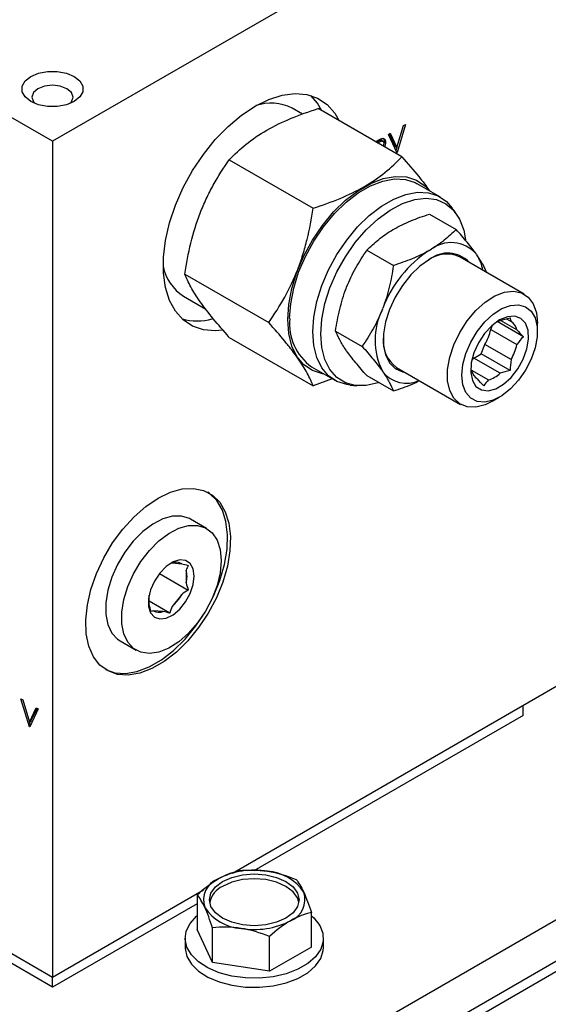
# Model space of a CAD drawing. Header units: inches. Extents: x 4 to 194, y 4 to 148.
# Tile 82 of 88: x 169.71 to 172.29, y 115.26 to 120.07. Entities that reach past the tile are written whole.
import ezdxf

# ---------------------------------------------------------------- set-up
doc = ezdxf.new("R2010")
doc.units = ezdxf.units.IN
doc.header["$LTSCALE"] = 18
doc.header["$MEASUREMENT"] = 0
doc.layers.add('TEXT', color=140, linetype='Continuous', lineweight=25)

msp = doc.modelspace()

# ---------------------------------------------------------------- linework, layer by layer
for p, q in [((169.9694, 114.3105), (181.9902, 121.2499)), ((181.9902, 121.0458), (169.9694, 114.1063)), ((181.9902, 120.9948), (169.9694, 114.0553)), ((172.3424, 120.9016), (169.8675, 119.4729)), ((169.8675, 119.4729), (167.5694, 120.7995)), ((171.0883, 119.6045), (171.0376, 119.6337)), ((171.5742, 119.3959), (171.1648, 119.6322)), ((171.55, 119.4414), (171.5825, 119.5489)), ((171.5919, 119.5543), (171.5506, 119.418)), ((171.5825, 119.5489), (171.5919, 119.5543)), ((171.5082, 119.506), (171.5175, 119.5114)), ((171.5494, 119.4172), (171.5082, 119.506)), ((171.5135, 119.509), (171.543, 119.4455)), ((171.5175, 119.5114), (171.55, 119.4414)), ((169.8675, 119.4729), (169.8675, 115.3902)), ((171.4458, 119.47), (171.4527, 119.4739)), ((171.4488, 119.4683), (171.4532, 119.4708)), ((171.4602, 119.4667), (171.4532, 119.4708)), ((171.4558, 119.4642), (171.4602, 119.4667)), ((171.4799, 119.4733), (171.4728, 119.4774)), ((171.4944, 119.4679), (171.4874, 119.472)), ((171.55, 119.4414), (171.543, 119.4455)), ((171.5495, 119.4417), (171.545, 119.4267)), ((171.5485, 119.4192), (171.5506, 119.418)), ((171.5506, 119.418), (171.5494, 119.4172)), ((170.7312, 119.3819), (171.1406, 119.1456)), ((171.7627, 119.1996), (171.6496, 119.2649)), ((171.7095, 119.1168), (171.839, 119.0421)), ((171.8399, 119.1187), (171.8205, 119.1461)), ((171.5307, 119.0409), (171.5348, 119.0433)), ((171.4034, 118.9401), (171.5328, 118.8654)), ((171.7075, 118.9389), (171.7116, 118.9412)), ((171.9382, 118.921), (171.9402, 118.9181)), ((172.1719, 118.726), (171.8587, 118.9069)), ((170.5144, 118.8232), (170.9238, 118.5869)), ((171.3021, 118.7538), (171.3042, 118.7591)), ((170.5077, 118.7157), (170.6169, 118.6526)), ((171.4789, 118.6518), (171.4809, 118.657)), ((172.1676, 118.5179), (172.0399, 118.5916)), ((172.1359, 118.5515), (172.0565, 118.5973)), ((172.0851, 118.6047), (172.1076, 118.5917)), ((172.2363, 118.5428), (172.2363, 118.5837)), ((171.2503, 118.5455), (171.3797, 118.4708)), ((172.0082, 118.5531), (172.0163, 118.5739)), ((172.0082, 118.5531), (172.1359, 118.4794)), ((170.7312, 118.5148), (171.1406, 118.2784)), ((171.3042, 118.4488), (171.3021, 118.4517)), ((171.9619, 118.4338), (171.9799, 118.4802)), ((172.1076, 118.4065), (171.9799, 118.4802)), ((171.9259, 118.413), (171.9619, 118.4338)), ((172.0536, 118.3393), (171.9259, 118.413)), ((172.1033, 118.3522), (171.9619, 118.4338)), ((171.1331, 118.3702), (171.2463, 118.3049)), ((171.4809, 118.3468), (171.4789, 118.3497)), ((171.5477, 118.3682), (171.8609, 118.1874)), ((171.914, 118.3546), (171.997, 118.3067)), ((171.2337, 118.3122), (171.1406, 118.2784)), ((171.4034, 118.3277), (171.5328, 118.253)), ((171.3214, 118.2816), (171.3549, 118.2786)), ((172.0165, 118.2028), (172.0518, 118.2232)), ((170.6198, 117.5816), (170.5413, 117.6269)), ((170.4524, 117.413), (170.4989, 117.4089)), ((170.3903, 117.3616), (170.531, 117.2804)), ((170.5209, 117.3775), (170.5209, 117.3156)), ((170.3399, 117.2111), (170.3399, 117.2554)), ((170.4989, 117.2588), (170.4524, 117.201)), ((170.4405, 117.1678), (170.3399, 117.2259)), ((170.4084, 117.1756), (170.3619, 117.1797)), ((170.1978, 117.0319), (170.2763, 116.9866)), ((170.7475, 115.8981), (172.3424, 116.8189)), ((169.7138, 116.7491), (169.7232, 116.7437)), ((169.755, 116.6128), (169.7138, 116.7491)), ((169.7232, 116.7437), (169.7557, 116.6362)), ((172.1663, 116.6678), (172.1663, 116.7172)), ((169.7557, 116.6362), (169.7882, 116.7062)), ((169.7975, 116.7008), (169.7563, 116.612)), ((169.7627, 116.6403), (169.7922, 116.7038)), ((169.7882, 116.7062), (169.7975, 116.7008)), ((172.1663, 116.6678), (170.8515, 115.9088)), ((169.755, 116.6128), (169.7572, 116.614)), ((169.7563, 116.612), (169.755, 116.6128)), ((169.7557, 116.6362), (169.7627, 116.6403)), ((169.7607, 116.6215), (169.7562, 116.6365)), ((168.6203, 116.1102), (169.8675, 115.3902)), ((169.8682, 115.3412), (168.6438, 116.048)), ((169.8675, 115.3902), (170.6055, 115.8162)), ((170.5744, 115.7488), (169.8682, 115.3412)), ((170.5744, 115.7927), (170.5744, 115.6231)), ((171.1321, 115.5369), (171.1321, 115.7064)), ((170.6491, 115.4621), (170.5744, 115.6231)), ((170.6491, 115.4621), (170.6491, 115.6317)), ((170.5152, 115.58), (170.5152, 115.5351)), ((170.928, 115.419), (170.928, 115.5886)), ((171.1912, 115.5351), (171.1912, 115.58)), ((171.1321, 115.5369), (170.928, 115.419)), ((170.928, 115.419), (170.6491, 115.4621)), ((169.8682, 115.3412), (169.8682, 115.3906))]:
    msp.add_line(p, q)
at = {"flags": 128}
for points in [[(169.7615, 119.7892), (169.7994, 119.8052), (169.8441, 119.8135), (169.891, 119.8135), (169.9356, 119.8052), (169.9736, 119.7892), (170.0012, 119.7673), (170.0157, 119.7415), (170.0157, 119.7145), (170.0012, 119.6887), (169.9736, 119.6668), (169.9356, 119.6508), (169.891, 119.6425), (169.8441, 119.6425), (169.7994, 119.6508), (169.7615, 119.6668), (169.7339, 119.6887), (169.7194, 119.7145), (169.7194, 119.7415), (169.7339, 119.7673), (169.7615, 119.7892)], [(169.9526, 119.6567), (169.9604, 119.6654), (169.968, 119.6876), (169.9604, 119.7098), (169.9386, 119.7286), (169.906, 119.7412), (169.8675, 119.7456), (169.8291, 119.7412), (169.7965, 119.7286)], [(169.7965, 119.7286), (169.7747, 119.7098), (169.767, 119.6876), (169.7747, 119.6654), (169.7825, 119.6567)], [(170.8575, 119.6443), (170.9244, 119.6771), (170.9898, 119.6976), (171.0523, 119.7054), (171.1104, 119.7002), (171.1629, 119.6821), (171.2085, 119.6517), (171.2463, 119.6095), (171.2681, 119.5726)], [(171.1833, 119.6216), (171.1615, 119.6585), (171.1297, 119.6953)], [(170.6988, 118.5491), (170.6627, 118.5461), (170.6045, 118.5513), (170.5521, 118.5694), (170.5064, 118.5998), (170.4686, 118.642), (170.4395, 118.695), (170.4197, 118.7577), (170.4097, 118.8285), (170.4097, 118.906), (170.4197, 118.9884), (170.4395, 119.0739), (170.4686, 119.1605), (170.5064, 119.2464), (170.5521, 119.3295), (170.6045, 119.4081), (170.6627, 119.4804), (170.7251, 119.5448), (170.7906, 119.5998), (170.8575, 119.6443)], [(171.0166, 118.6012), (171.0217, 118.6754), (171.0369, 118.7535), (171.0618, 118.8333), (171.0956, 118.9126), (171.1375, 118.9894), (171.1864, 119.0615), (171.2408, 119.127), (171.2993, 119.184), (171.3604, 119.231), (171.4223, 119.2667), (171.4833, 119.2902), (171.5419, 119.3008), (171.5963, 119.2982), (171.6452, 119.2825), (171.6871, 119.2541), (171.709, 119.2306)], [(171.0261, 118.6067), (171.0311, 118.679), (171.0459, 118.7551), (171.0701, 118.8329), (171.1031, 118.9102), (171.144, 118.985), (171.1916, 119.0553), (171.2446, 119.1191), (171.3017, 119.1746), (171.3612, 119.2205), (171.4215, 119.2553), (171.481, 119.2782), (171.5381, 119.2885), (171.5911, 119.2859), (171.6387, 119.2706), (171.6496, 119.2649)], [(171.1393, 118.5414), (171.1442, 118.6137), (171.1591, 118.6898), (171.1833, 118.7675), (171.2163, 118.8449), (171.2571, 118.9197), (171.3047, 118.99), (171.3578, 119.0538), (171.4148, 119.1093), (171.4743, 119.1551), (171.5346, 119.19), (171.5941, 119.2128), (171.6512, 119.2232), (171.7042, 119.2206), (171.7518, 119.2053), (171.7927, 119.1777), (171.8205, 119.1461)], [(171.1778, 118.531), (171.1829, 118.6032), (171.1981, 118.6793), (171.2229, 118.7569), (171.2566, 118.834), (171.2983, 118.9082), (171.3467, 118.9775), (171.4004, 119.0398), (171.458, 119.0934), (171.5177, 119.1367), (171.5779, 119.1685), (171.6367, 119.1878), (171.6926, 119.1941), (171.7438, 119.1873), (171.789, 119.1674), (171.8268, 119.1352), (171.8562, 119.0914), (171.8762, 119.0375), (171.8848, 118.9917)], [(171.7095, 118.8952), (171.6625, 118.8623), (171.6175, 118.8194), (171.5765, 118.7685), (171.5414, 118.7116), (171.5136, 118.6514), (171.4943, 118.5904), (171.4845, 118.5313), (171.4845, 118.4766), (171.4943, 118.4289), (171.5136, 118.3901), (171.5414, 118.362), (171.5765, 118.3457), (171.5917, 118.3428)], [(172.0165, 118.2028), (171.9809, 118.1856), (171.935, 118.1738), (171.893, 118.1753), (171.8568, 118.1899), (171.828, 118.217), (171.808, 118.2553), (171.7978, 118.303), (171.7978, 118.358), (171.808, 118.4175), (171.828, 118.4788), (171.8568, 118.5392), (171.893, 118.5956), (171.935, 118.6456), (171.9809, 118.6868), (172.0283, 118.7172), (172.0753, 118.7354), (172.1194, 118.7405), (172.1588, 118.7324), (172.1915, 118.7115), (172.216, 118.6786), (172.2312, 118.6353), (172.2363, 118.5837), (172.2363, 118.5837)], [(171.8672, 118.3298), (171.8722, 118.3818), (171.8869, 118.4367), (171.9104, 118.4917), (171.9416, 118.5436), (171.9787, 118.5898), (172.0197, 118.6277), (172.0625, 118.6552), (172.1047, 118.671), (172.1441, 118.6741), (172.1784, 118.6644), (172.206, 118.6424), (172.2252, 118.6093), (172.2351, 118.5669), (172.2351, 118.5174), (172.2252, 118.4635), (172.206, 118.4082), (172.1784, 118.3544), (172.1441, 118.305), (172.1047, 118.2627), (172.0625, 118.2297), (172.0197, 118.2079), (171.9787, 118.1984), (171.9416, 118.2017), (171.9104, 118.2177), (171.8869, 118.2454), (171.8722, 118.2835), (171.8672, 118.3298)], [(171.1926, 118.3359), (171.1864, 118.3369), (171.1375, 118.3526), (171.0956, 118.381), (171.0618, 118.4213), (171.0369, 118.4724), (171.0217, 118.5329), (171.0166, 118.6012)], [(172.0518, 118.5996), (172.0136, 118.5715), (171.9783, 118.5334), (171.9484, 118.4881), (171.9262, 118.4389), (171.9133, 118.3896), (171.9107, 118.3437), (171.9185, 118.3047), (171.9362, 118.2754), (171.9625, 118.2581), (171.9954, 118.254), (172.0325, 118.2634), (172.071, 118.2856), (172.1081, 118.319), (172.141, 118.3611), (172.1673, 118.4088), (172.185, 118.4585), (172.1929, 118.5066), (172.1902, 118.5495), (172.1774, 118.5839), (172.1551, 118.6074), (172.1253, 118.6182), (172.0899, 118.6156), (172.0518, 118.5996)], [(172.0399, 118.5916), (172.0466, 118.5943), (172.0536, 118.5965)], [(171.3214, 118.2816), (171.3047, 118.2839), (171.2571, 118.2992), (171.2163, 118.3268), (171.1833, 118.3661), (171.1591, 118.4159), (171.1442, 118.4749), (171.1393, 118.5414)], [(171.4624, 118.2936), (171.458, 118.2921), (171.4004, 118.2792), (171.3467, 118.2795), (171.2983, 118.2929), (171.2566, 118.319), (171.2229, 118.3572), (171.1981, 118.4062), (171.1829, 118.4647), (171.1778, 118.531)], [(171.9164, 118.4052), (171.9189, 118.4072), (171.9259, 118.413)], [(170.3837, 117.7295), (170.4435, 117.7581), (170.5015, 117.7742), (170.5561, 117.7772), (170.6058, 117.7671), (170.6491, 117.7442), (170.6848, 117.7091), (170.7118, 117.6629), (170.7293, 117.6068), (170.737, 117.5425), (170.7344, 117.4718), (170.7218, 117.3968), (170.6994, 117.3197), (170.668, 117.2426), (170.6284, 117.1677), (170.5817, 117.0973), (170.5294, 117.0333), (170.4728, 116.9776), (170.4137, 116.9318), (170.3537, 116.8971), (170.2946, 116.8747), (170.2381, 116.8651), (170.1857, 116.8687), (170.1391, 116.8853), (170.0995, 116.9144), (170.068, 116.9552), (170.0457, 117.0065), (170.033, 117.0669), (170.0305, 117.1347), (170.0381, 117.2077), (170.0557, 117.2841), (170.0827, 117.3615), (170.1183, 117.4378), (170.1616, 117.5107), (170.2113, 117.5781), (170.2659, 117.6382), (170.324, 117.6891), (170.3837, 117.7295)], [(170.635, 117.213), (170.6538, 117.2507), (170.6853, 117.3278), (170.7076, 117.405), (170.7203, 117.48), (170.7228, 117.5507), (170.7152, 117.6149), (170.6976, 117.671), (170.6706, 117.7173), (170.635, 117.7524), (170.6265, 117.7582)], [(170.5413, 117.6269), (170.5369, 117.6293), (170.4981, 117.6416), (170.4539, 117.6411), (170.4064, 117.6279), (170.3573, 117.6024), (170.3087, 117.5658), (170.2626, 117.5195), (170.2209, 117.4654), (170.1853, 117.4057), (170.1572, 117.3429), (170.1378, 117.2796), (170.1279, 117.2183), (170.1279, 117.1615), (170.1378, 117.1117), (170.1572, 117.0707), (170.1853, 117.0403), (170.1978, 117.0319)], [(170.691, 117.4243), (170.686, 117.365), (170.6713, 117.3023), (170.6474, 117.239), (170.6154, 117.1774), (170.5765, 117.1202), (170.5324, 117.0698), (170.4848, 117.0281), (170.4358, 116.9969), (170.3872, 116.9774), (170.3411, 116.9705), (170.2994, 116.9765), (170.2638, 116.995), (170.2357, 117.0254), (170.2163, 117.0663), (170.2064, 117.1162), (170.2064, 117.173), (170.2163, 117.2343), (170.2357, 117.2976), (170.2638, 117.3604), (170.2994, 117.4201), (170.3411, 117.4742), (170.3872, 117.5205), (170.4358, 117.5571), (170.4848, 117.5826), (170.5324, 117.5958), (170.5765, 117.5963), (170.6154, 117.584), (170.6474, 117.5594), (170.6713, 117.5236), (170.686, 117.4779), (170.691, 117.4243)], [(170.5601, 117.3488), (170.5552, 117.3841), (170.5407, 117.4105), (170.5179, 117.4256), (170.489, 117.4282), (170.4564, 117.418), (170.4231, 117.3959), (170.392, 117.3638), (170.3659, 117.3247), (170.3471, 117.282), (170.3372, 117.2394), (170.3372, 117.2008), (170.3471, 117.1696), (170.3659, 117.1486), (170.392, 117.1397), (170.4231, 117.1435), (170.4564, 117.1599), (170.489, 117.1873), (170.5179, 117.2232), (170.5407, 117.2646), (170.5552, 117.3078), (170.5601, 117.3488)], [(170.1268, 116.8925), (170.1716, 116.8769), (170.2239, 116.8733), (170.2805, 116.8829), (170.3396, 116.9053), (170.3996, 116.9399), (170.4587, 116.9857), (170.5152, 117.0414), (170.5676, 117.1054), (170.6032, 117.1578)], [(170.6986, 115.8571), (170.7439, 115.8772), (170.7966, 115.8898), (170.8532, 115.8941), (170.9099, 115.8898), (170.9626, 115.8772), (171.0079, 115.8571), (171.0427, 115.8309), (171.0645, 115.8005), (171.072, 115.7678), (171.0645, 115.7351), (171.0427, 115.7046), (171.0079, 115.6785), (170.9626, 115.6584), (170.9099, 115.6458), (170.8532, 115.6415), (170.7966, 115.6458), (170.7439, 115.6584), (170.6986, 115.6785), (170.6638, 115.7046), (170.6419, 115.7351), (170.6345, 115.7678), (170.6419, 115.8005), (170.6638, 115.8309), (170.6986, 115.8571)], [(171.071, 115.7561), (171.0645, 115.777), (171.0427, 115.8075), (171.0079, 115.8336), (170.9626, 115.8537), (170.9099, 115.8663), (170.8532, 115.8706), (170.7966, 115.8663), (170.7439, 115.8537), (170.6986, 115.8336)], [(171.1321, 115.6903), (171.1445, 115.679), (171.1731, 115.6431), (171.1885, 115.6046), (171.1903, 115.5652), (171.1782, 115.5263), (171.1528, 115.4896), (171.1152, 115.4567), (171.0668, 115.4288), (171.0097, 115.407), (170.9462, 115.3924), (170.8789, 115.3854), (170.8105, 115.3864), (170.7439, 115.3953), (170.6818, 115.4118), (170.6266, 115.4352), (170.5808, 115.4645), (170.5461, 115.4985), (170.524, 115.5359), (170.5153, 115.575), (170.5205, 115.6144), (170.5394, 115.6524), (170.571, 115.6874), (170.575, 115.6908)], [(170.5152, 115.5351), (170.5153, 115.5301), (170.524, 115.491), (170.5461, 115.4536), (170.5808, 115.4196), (170.6266, 115.3903), (170.6818, 115.3669), (170.7439, 115.3504), (170.8105, 115.3415), (170.8789, 115.3405), (170.9462, 115.3475), (171.0097, 115.3621), (171.0668, 115.3839), (171.1152, 115.4118), (171.1528, 115.4447), (171.1782, 115.4814), (171.1903, 115.5203), (171.1912, 115.5351)]]:
    msp.add_lwpolyline(points, dxfattribs=at)
for centre, radius, start, end in [((170.9344, 119.4301), 0.2283, 63.1131, 108.7039), ((171.8143, 118.8127), 0.1645, 41.1427, 128.6382), ((172.0208, 118.455), 0.5764, 122.9223, 159.4885), ((171.794, 118.7673), 0.1538, 65.1287, 126.1818), ((171.7986, 118.7822), 0.1438, 43.6315, 128.2518), ((171.7727, 118.8088), 0.2, 9.7768, 33.1292), ((170.6284, 118.9043), 0.2239, 190.8304, 237.3633), ((171.7865, 118.5007), 0.3427, 153.8414, 206.1586), ((170.5753, 118.878), 0.2828, 254.654, 284.897), ((171.2867, 118.5822), 0.2617, 174.6162, 234.0717), ((172.0709, 118.5359), 0.0668, 13.5039, 56.6975), ((171.7547, 118.6095), 0.2597, 330.1364, 347.4523), ((171.6402, 118.4958), 0.1576, 174.6241, 234.0637), ((171.8823, 118.5359), 0.2597, 330.1364, 347.4523), ((171.5966, 118.4366), 0.1464, 217.8316, 295.1628), ((171.9797, 118.3673), 0.0668, 193.5039, 236.6975), ((171.951, 118.4516), 0.152, 287.5917, 312.4029), ((170.4712, 117.361), 0.0553, 59.9391, 109.8419), ((170.4002, 117.3466), 0.1246, 345.6098, 14.3902), ((170.3126, 117.361), 0.2125, 311.1594, 331.2515), ((170.4293, 117.2373), 0.0932, 184.3665, 196.3776), ((170.3896, 117.2276), 0.0553, 239.9391, 289.8419), ((170.8528, 115.529), 0.3838, 80.2289, 117.3572), ((170.9043, 115.6794), 0.2282, 33.4389, 86.5665), ((170.7154, 115.7671), 0.1099, 110.7421, 199.461), ((170.7471, 115.7296), 0.1147, 115.0211, 166.6947), ((170.9911, 115.7685), 0.1099, 290.7421, 19.461), ((170.8022, 115.8562), 0.2282, 213.4389, 266.5665), ((170.8537, 116.0066), 0.3838, 260.2289, 297.3572)]:
    msp.add_arc(centre, radius, start, end)
for points, knots in [([(170.7312, 119.3819), (170.7564, 119.4083), (170.7837, 119.4338), (170.8442, 119.4822), (170.8775, 119.5051), (170.9515, 119.5478), (170.9912, 119.567), (171.075, 119.6019), (171.1191, 119.6177), (171.1648, 119.6322)], [0, 0, 0, 0, 0.25, 0.25, 0.5, 0.5, 0.75, 0.75, 1, 1, 1, 1]), ([(171.4527, 119.4739), (171.454, 119.4747), (171.4565, 119.4761), (171.4601, 119.4781), (171.4634, 119.4799), (171.4663, 119.4814), (171.4689, 119.4827), (171.4711, 119.4838), (171.4731, 119.4846), (171.4743, 119.485), (171.4748, 119.4852)], [0, 0, 0, 0, 0.1762578, 0.3384344, 0.4848221, 0.6171576, 0.7346984, 0.8373852, 0.9263724, 1, 1, 1, 1]), ([(171.4532, 119.4708), (171.4579, 119.4735), (171.4644, 119.4771), (171.4711, 119.4782), (171.4725, 119.4773), (171.4727, 119.4772)], [0, 0, 0, 0, 0.695795, 0.956732, 1, 1, 1, 1]), ([(171.4602, 119.4667), (171.4611, 119.4672), (171.4627, 119.4682), (171.4651, 119.4695), (171.4673, 119.4706), (171.4693, 119.4715), (171.4711, 119.4723), (171.4727, 119.4729), (171.4742, 119.4733), (171.4758, 119.4737), (171.4777, 119.4738), (171.4796, 119.4734), (171.4814, 119.4727), (171.4829, 119.4714), (171.4842, 119.4698), (171.485, 119.4679), (171.4856, 119.4656), (171.4857, 119.4638), (171.4857, 119.4629)], [0, 0, 0, 0, 0.074899, 0.144687, 0.208845, 0.267441, 0.321053, 0.369275, 0.412261, 0.450597, 0.520722, 0.588911, 0.657378, 0.727213, 0.796243, 0.863663, 0.9312, 1, 1, 1, 1]), ([(171.4748, 119.4852), (171.4755, 119.4854), (171.4769, 119.4858), (171.479, 119.4861), (171.4809, 119.4862), (171.4827, 119.4861), (171.4845, 119.4858), (171.4861, 119.4853), (171.4876, 119.4845), (171.489, 119.4835), (171.4903, 119.4823), (171.4914, 119.4808), (171.4923, 119.4792), (171.4931, 119.4773), (171.4937, 119.4753), (171.4941, 119.4731), (171.4944, 119.4706), (171.4944, 119.4688), (171.4944, 119.4679)], [0, 0, 0, 0, 0.064211, 0.127052, 0.188727, 0.249109, 0.309897, 0.370266, 0.430669, 0.492745, 0.554114, 0.615726, 0.676828, 0.738464, 0.801336, 0.865197, 0.931648, 1, 1, 1, 1]), ([(171.4808, 119.4876), (171.4817, 119.4872), (171.4846, 119.4858), (171.4869, 119.48), (171.4872, 119.4745), (171.4874, 119.472)], [0, 0, 0, 0, 0.19504, 0.638524, 1, 1, 1, 1]), ([(171.4857, 119.4629), (171.4855, 119.4602), (171.4851, 119.4557), (171.4828, 119.4511), (171.4818, 119.4492)], [0, 0, 0, 0, 0.598762, 1, 1, 1, 1]), ([(171.4874, 119.472), (171.4873, 119.4676), (171.4871, 119.4628), (171.485, 119.4577), (171.4848, 119.4572)], [0, 0, 0, 0, 0.910925, 1, 1, 1, 1]), ([(171.4944, 119.4679), (171.4941, 119.4635), (171.4936, 119.4561), (171.49, 119.4484), (171.4886, 119.4453)], [0, 0, 0, 0, 0.601764, 1, 1, 1, 1]), ([(170.5144, 118.8232), (170.5219, 118.8747), (170.5313, 118.9255), (170.5557, 119.0251), (170.5707, 119.0739), (170.5983, 119.1452), (170.6083, 119.1686), (170.6297, 119.214), (170.6411, 119.2361), (170.677, 119.301), (170.7033, 119.3422), (170.7312, 119.3819)], [0, 0, 0, 0, 0.25, 0.25, 0.5, 0.5, 0.625, 0.625, 0.75, 0.75, 1, 1, 1, 1]), ([(171.1406, 119.1456), (171.1863, 119.1601), (171.2304, 119.1759), (171.3142, 119.2108), (171.3539, 119.23), (171.4279, 119.2727), (171.4612, 119.2957), (171.5217, 119.3441), (171.549, 119.3695), (171.5742, 119.3959)], [0, 0, 0, 0, 0.25, 0.25, 0.5, 0.5, 0.75, 0.75, 1, 1, 1, 1]), ([(171.5742, 119.3959), (171.6031, 119.3633), (171.6554, 119.3044), (171.6927, 119.2532), (171.7093, 119.2304)], [0, 0, 0, 0, 0.554293, 1, 1, 1, 1]), ([(170.9238, 118.5869), (170.9518, 118.6266), (170.978, 118.6677), (171.0257, 118.7538), (171.0471, 118.7988), (171.0748, 118.8701), (171.0833, 118.8944), (171.0985, 118.9434), (171.1053, 118.9681), (171.1237, 119.0431), (171.1331, 119.094), (171.1406, 119.1456)], [0, 0, 0, 0, 0.25, 0.25, 0.5, 0.5, 0.625, 0.625, 0.75, 0.75, 1, 1, 1, 1]), ([(171.5348, 119.0433), (171.5607, 119.0581), (171.5884, 119.0714), (171.647, 119.0957), (171.6777, 119.1067), (171.7095, 119.1168)], [0, 0, 0, 0, 0.5, 0.5, 1, 1, 1, 1]), ([(171.4034, 118.9401), (171.4209, 118.9584), (171.4399, 118.9762), (171.482, 119.01), (171.5051, 119.026), (171.5307, 119.0409)], [0, 0, 0, 0, 0.5, 0.5, 1, 1, 1, 1]), ([(171.839, 119.0421), (171.8214, 119.0237), (171.8024, 119.006), (171.7604, 118.9722), (171.7372, 118.9562), (171.7116, 118.9412)], [0, 0, 0, 0, 0.5, 0.5, 1, 1, 1, 1]), ([(171.9382, 118.921), (171.9252, 118.9394), (171.9101, 118.9588), (171.8767, 118.9993), (171.8584, 119.0204), (171.839, 119.0421)], [0, 0, 0, 0, 0.5, 0.5, 1, 1, 1, 1]), ([(171.3042, 118.7591), (171.3172, 118.7922), (171.3322, 118.8237), (171.3656, 118.8837), (171.3839, 118.9124), (171.4034, 118.9401)], [0, 0, 0, 0, 0.5, 0.5, 1, 1, 1, 1]), ([(171.7075, 118.9389), (171.6816, 118.9241), (171.6539, 118.9107), (171.5953, 118.8864), (171.5646, 118.8755), (171.5328, 118.8654)], [0, 0, 0, 0, 0.5, 0.5, 1, 1, 1, 1]), ([(171.9885, 118.8319), (171.9837, 118.8432), (171.973, 118.8685), (171.9519, 118.9004), (171.9402, 118.9181)], [0, 0, 0, 0, 0.446548, 1, 1, 1, 1]), ([(170.7312, 118.5148), (170.7033, 118.5459), (170.6771, 118.5761), (170.6294, 118.6341), (170.608, 118.6618), (170.5803, 118.7012), (170.5718, 118.7139), (170.5565, 118.7382), (170.5497, 118.7498), (170.5314, 118.7834), (170.5219, 118.8039), (170.5144, 118.8232)], [0, 0, 0, 0, 0.25, 0.25, 0.5, 0.5, 0.625, 0.625, 0.75, 0.75, 1, 1, 1, 1]), ([(171.5328, 118.8654), (171.5276, 118.8294), (171.521, 118.794), (171.5041, 118.7244), (171.4937, 118.6903), (171.4809, 118.657)], [0, 0, 0, 0, 0.5, 0.5, 1, 1, 1, 1]), ([(171.2503, 118.5455), (171.2555, 118.5814), (171.262, 118.6169), (171.2789, 118.6864), (171.2893, 118.7205), (171.3021, 118.7538)], [0, 0, 0, 0, 0.5, 0.5, 1, 1, 1, 1]), ([(171.4789, 118.6518), (171.4659, 118.6186), (171.4509, 118.5872), (171.4175, 118.5271), (171.3992, 118.4985), (171.3797, 118.4708)], [0, 0, 0, 0, 0.5, 0.5, 1, 1, 1, 1]), ([(171.1406, 118.2784), (171.1331, 118.2977), (171.1237, 118.3182), (171.0994, 118.3627), (171.0844, 118.3868), (171.0568, 118.4261), (171.0467, 118.4397), (171.0254, 118.4675), (171.014, 118.4818), (170.9781, 118.5254), (170.9518, 118.5557), (170.9238, 118.5869)], [0, 0, 0, 0, 0.25, 0.25, 0.5, 0.5, 0.625, 0.625, 0.75, 0.75, 1, 1, 1, 1]), ([(171.3021, 118.4517), (171.2893, 118.47), (171.2789, 118.4867), (171.262, 118.5178), (171.2555, 118.5321), (171.2503, 118.5455)], [0, 0, 0, 0, 0.5, 0.5, 1, 1, 1, 1]), ([(171.4034, 118.3277), (171.3839, 118.3493), (171.3656, 118.3704), (171.3322, 118.411), (171.3172, 118.4304), (171.3042, 118.4488)], [0, 0, 0, 0, 0.5, 0.5, 1, 1, 1, 1]), ([(171.3797, 118.4708), (171.3992, 118.4491), (171.4175, 118.428), (171.4509, 118.3875), (171.4659, 118.3681), (171.4789, 118.3497)], [0, 0, 0, 0, 0.5, 0.5, 1, 1, 1, 1]), ([(171.4809, 118.3468), (171.4937, 118.3285), (171.5041, 118.3117), (171.521, 118.2807), (171.5276, 118.2664), (171.5328, 118.253)], [0, 0, 0, 0, 0.5, 0.5, 1, 1, 1, 1]), ([(171.5328, 118.253), (171.5642, 118.2631), (171.6093, 118.2777), (171.6481, 118.2974), (171.6599, 118.3034)], [0, 0, 0, 0, 0.694883, 1, 1, 1, 1])]:
    msp.add_open_spline(points, degree=3, knots=knots)
for points in [[(172.0536, 118.5965), (172.0692, 118.602), (172.0859, 118.6061), (172.1033, 118.6094)], [(172.1033, 118.6094), (172.1033, 118.6045), (172.1044, 118.5989), (172.1076, 118.5917)], [(172.1359, 118.5515), (172.1452, 118.5407), (172.156, 118.5295), (172.1676, 118.5179)], [(172.1676, 118.5179), (172.156, 118.5064), (172.1452, 118.4938), (172.1359, 118.4794)], [(172.1076, 118.4065), (172.1044, 118.3886), (172.1033, 118.3704), (172.1033, 118.3522)], [(172.1033, 118.3522), (172.0859, 118.3489), (172.0692, 118.3448), (172.0536, 118.3393)], [(171.9747, 118.278), (171.9631, 118.2895), (171.9523, 118.3008), (171.943, 118.3115)], [(171.997, 118.3067), (171.9875, 118.2976), (171.9804, 118.288), (171.9747, 118.278)], [(170.4405, 117.4091), (170.4435, 117.4109), (170.4473, 117.4123), (170.4524, 117.413)], [(170.4989, 117.4089), (170.509, 117.4067), (170.5198, 117.4041), (170.531, 117.4011)], [(170.531, 117.4011), (170.5269, 117.394), (170.5234, 117.3863), (170.5209, 117.3775)], [(170.5209, 117.3156), (170.5234, 117.3039), (170.5269, 117.2922), (170.531, 117.2804)], [(170.531, 117.2804), (170.5198, 117.2739), (170.509, 117.2669), (170.4989, 117.2588)], [(170.35, 117.1759), (170.3459, 117.1877), (170.3424, 117.1994), (170.3399, 117.2111)], [(170.4524, 117.201), (170.4473, 117.1901), (170.4435, 117.179), (170.4405, 117.1678)], [(170.3619, 117.1797), (170.3568, 117.179), (170.353, 117.1776), (170.35, 117.1759)], [(170.4405, 117.1678), (170.4293, 117.1708), (170.4185, 117.1735), (170.4084, 117.1756)], [(170.6765, 115.8698), (170.7113, 115.8899), (170.7452, 115.9024), (170.7785, 115.9105)], [(170.7785, 115.9105), (170.8241, 115.9146), (170.8704, 115.9146), (170.9179, 115.9072)], [(170.9179, 115.9072), (170.9655, 115.8998), (171.0118, 115.8856), (171.0574, 115.8674)], [(170.5744, 115.7927), (170.6077, 115.8231), (170.6416, 115.8497), (170.6765, 115.8698)], [(171.0574, 115.8674), (171.0696, 115.8522), (171.082, 115.8326), (171.0947, 115.8051)], [(171.0947, 115.8051), (171.1075, 115.7777), (171.1199, 115.7438), (171.1321, 115.7064)], [(170.6118, 115.7304), (170.599, 115.7579), (170.5866, 115.7775), (170.5744, 115.7927)], [(170.6491, 115.6317), (170.6369, 115.6691), (170.6245, 115.703), (170.6118, 115.7304)], [(171.1321, 115.7064), (171.0987, 115.6983), (171.0649, 115.6858), (171.03, 115.6657)], [(171.03, 115.6657), (170.9952, 115.6456), (170.9613, 115.619), (170.928, 115.5886)], [(170.7885, 115.6284), (170.7409, 115.6357), (170.6947, 115.6358), (170.6491, 115.6317)], [(170.928, 115.5886), (170.8824, 115.6067), (170.8361, 115.621), (170.7885, 115.6284)]]:
    msp.add_open_spline(points, degree=3)
at = {"layer": 'TEXT'}
msp.add_circle((168.4297, 119.935), 6.9989, dxfattribs=at)

doc.saveas('drawing.dxf')
